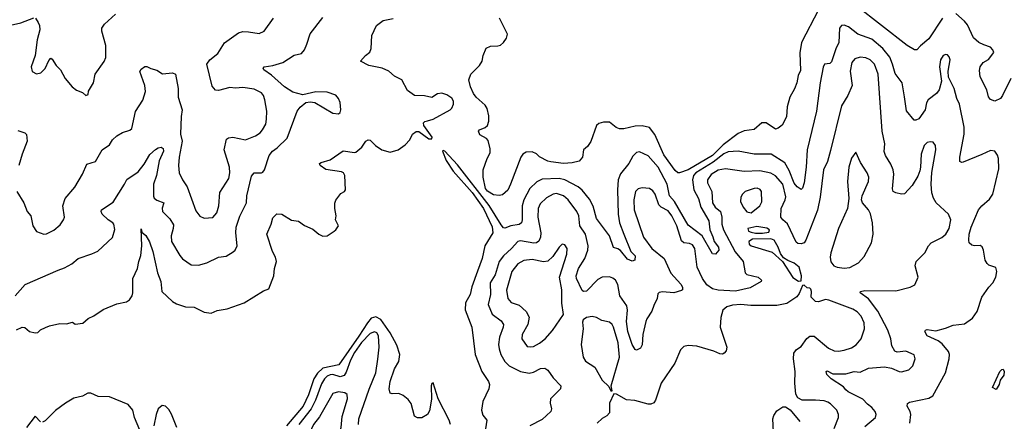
# Model space of a CAD drawing. Extents: x 2133489 to 2292442, y 756223 to 916462.
# Tile 93 of 256: x 2162407 to 2169283, y 840227 to 843035. Entities that reach past the tile are written whole.
import ezdxf

# ---------------------------------------------------------------- set-up
doc = ezdxf.new("R2010")
doc.units = 0

msp = doc.modelspace()

# ---------------------------------------------------------------- linework, layer by layer
at = {"layer": '0CON20XD'}
for points in [[(2162240.3, 843130.3), (2162304.4, 843014.4), (2162335, 842999.2), (2162365, 843000.6), (2162415, 843013.1), (2162505, 843048)], [(2168850, 843045), (2168755, 842901.4), (2168696.8, 842853.2), (2168672.5, 842825), (2168655, 842824), (2168605, 842854), (2168245.6, 843135)], [(2162375, 841104.4), (2162445, 841182.9), (2162675, 841283.1), (2162720, 841300), (2162771.2, 841328.8), (2162815, 841366.5), (2162912.1, 841397.9), (2162952.1, 841417.9), (2163055, 841513.3), (2163070.5, 841569.5), (2163064, 841605), (2163058.8, 841615), (2163025, 841635.7), (2162984.3, 841675), (2162975.8, 841695), (2162978, 841705), (2163059.8, 841760.2), (2163139.5, 841885), (2163155, 841918.8), (2163235, 841970.6), (2163276.4, 842025), (2163315, 842092.5), (2163355, 842128), (2163375, 842140), (2163395, 842143.3), (2163408.8, 842135), (2163412, 842115), (2163380.6, 842049.4), (2163361.6, 841945), (2163341, 841885), (2163341.1, 841801.1), (2163346.6, 841786.6), (2163364.1, 841774.1), (2163414, 841755), (2163401.8, 841718.2), (2163403.8, 841695), (2163455, 841642.5), (2163480.3, 841600.3), (2163479.6, 841575), (2163464.5, 841524.5), (2163466.7, 841485), (2163525, 841386), (2163545, 841362.9), (2163605, 841322), (2163655, 841319.4), (2163715, 841335.6), (2163795, 841374.2), (2163848.7, 841381.3), (2163898.7, 841411.3), (2163912, 841425), (2163925.8, 841455), (2163915.9, 841545), (2163919.1, 841585), (2163945, 841660.8), (2163991.5, 841755), (2163992.5, 841805), (2164025, 841941.2), (2164044.4, 841965.6), (2164095, 841964), (2164105, 841970), (2164115.8, 841985), (2164148.6, 842085), (2164172, 842115), (2164205, 842139.4), (2164275, 842208), (2164344.3, 842395), (2164365, 842424), (2164405, 842456.2), (2164435, 842462), (2164467.3, 842457.3), (2164595, 842381.4), (2164633.9, 842376.1), (2164645, 842387.5), (2164649.4, 842405), (2164646.2, 842456.2), (2164634.3, 842485), (2164615, 842507.1), (2164555, 842529.4), (2164475, 842530), (2164385, 842510), (2164315, 842529.2), (2164255.5, 842565.5), (2164165, 842648.6), (2164112.5, 842685), (2164107.5, 842695), (2164115, 842706.2), (2164175, 842714), (2164245, 842735.6), (2164323.2, 842786.8), (2164375, 842800), (2164395.5, 842824.5), (2164411.9, 842865), (2164434.5, 842935.5), (2164525, 843051.2)], [(2162385, 840868), (2162425, 840886.2), (2162442.3, 840882.3), (2162475, 840856), (2162515, 840846.2), (2162535, 840847.5), (2162552.7, 840867.3), (2162586.7, 840883.3), (2162615, 840896), (2162688.3, 840911.7), (2162735, 840910), (2162775, 840920), (2162795, 840907.5), (2162847.3, 840912.7), (2162884.5, 840945.5), (2162925, 840964.4), (2162991.2, 841008.8), (2163085, 841049.4), (2163153.3, 841063.3), (2163175, 841076.7), (2163193.6, 841105), (2163198.2, 841125), (2163197.5, 841225), (2163230.2, 841295), (2163238.8, 841345), (2163253.5, 841386.5), (2163259.5, 841455), (2163255, 841572.5), (2163260.7, 841550.7), (2163287.4, 841527.4), (2163313.4, 841483.4), (2163338.1, 841415), (2163369.6, 841265), (2163393.3, 841205), (2163398.9, 841135), (2163473.5, 841065), (2163501.8, 841048.2), (2163565, 841027.1), (2163625.9, 841025.9), (2163695, 840989.6), (2163745, 840984.4), (2163787.3, 841002.7), (2163857, 841013), (2163975, 841055.7), (2164110.3, 841139.7), (2164147, 841153), (2164180.8, 841245), (2164185.8, 841295), (2164199.5, 841345), (2164194.6, 841374.6), (2164172.9, 841415), (2164132.9, 841535), (2164163.3, 841605), (2164175, 841650), (2164202.1, 841677.9), (2164237.5, 841675), (2164305, 841634.3), (2164355, 841625.8), (2164395, 841597.5), (2164455, 841570.8), (2164495, 841536.2), (2164525, 841522.9), (2164555, 841523.3), (2164602.1, 841557.9), (2164615, 841566.7), (2164632.5, 841595), (2164613.3, 841635), (2164617.5, 841665), (2164607.5, 841715), (2164608.3, 841751.7), (2164615.8, 841774.2), (2164650.7, 841819.3), (2164675, 841833.3), (2164682.5, 841845), (2164678.1, 841945), (2164668, 841965), (2164655, 841971.4), (2164545, 841988.1), (2164506.2, 842015), (2164500.8, 842029.2), (2164512.4, 842037.6), (2164574.4, 842055.6), (2164665, 842118.8), (2164744.2, 842105.8), (2164755, 842109.4), (2164797.1, 842145), (2164825, 842186.2), (2164840, 842195), (2164855, 842192), (2164892, 842155), (2164937.1, 842125), (2164995, 842108.1), (2165050, 842125), (2165099.1, 842160.9), (2165131.2, 842195), (2165151.2, 842235), (2165175, 842254), (2165195, 842254), (2165265, 842203.5), (2165285, 842201.4), (2165287.8, 842215), (2165230, 842295), (2165226.7, 842315), (2165236.1, 842323.9), (2165255, 842328), (2165295, 842340), (2165414, 842405), (2165425, 842416.7), (2165435.7, 842445), (2165435.8, 842465), (2165425, 842486.2), (2165389.1, 842509.1), (2165355, 842521.2), (2165324.1, 842515.9), (2165285, 842491.2), (2165235, 842504), (2165164.2, 842504.2), (2165115, 842540), (2165076.2, 842615), (2165025, 842641.4), (2164984, 842675), (2164937.2, 842697.2), (2164845, 842714.3), (2164786.2, 842745), (2164821.2, 842785), (2164852.7, 842807.3), (2164861.4, 842835), (2164865.7, 842925), (2164898.6, 842995), (2164945, 843028.6), (2165015.6, 843044.4)], [(2162386.2, 841835), (2162435.5, 841755.5), (2162460, 841695), (2162486.2, 841665), (2162498.8, 841595), (2162524.2, 841554.2), (2162575, 841536.2), (2162595, 841538.8), (2162646.6, 841563.4), (2162689.3, 841600.7), (2162714, 841635), (2162720.8, 841655), (2162708.1, 841735), (2162725.5, 841784.5), (2162792.5, 841865), (2162845.6, 841954.4), (2162876.7, 842025), (2162936.7, 842043.3), (2162982.7, 842125), (2163035, 842161.5), (2163055, 842195.6), (2163085, 842224.3), (2163125, 842246.9), (2163176.3, 842263.7), (2163190, 842275), (2163215.6, 842394.4), (2163267.6, 842472.4), (2163285, 842532.5), (2163282.3, 842575), (2163247, 842673), (2163255, 842690), (2163282.3, 842707.7), (2163295, 842708.8), (2163323.4, 842693.4), (2163365, 842682.9), (2163405, 842657.1), (2163475, 842662.9), (2163494.5, 842654.5), (2163514, 842555), (2163513.6, 842493.6), (2163541.5, 842405), (2163535, 842358), (2163529.6, 842235), (2163542.1, 842185), (2163521.5, 842075), (2163517.3, 842015), (2163521.9, 841965), (2163544.3, 841915), (2163577.8, 841867.8), (2163638.1, 841698.1), (2163665, 841661.2), (2163695, 841648), (2163755, 841652.5), (2163784.3, 841685), (2163797.5, 841735), (2163803.7, 841826.3), (2163867.9, 841925), (2163874.6, 841965), (2163873.1, 842005), (2163835.5, 842125), (2163850.9, 842199.1), (2163865, 842208.9), (2163895, 842213.6), (2163985, 842195.5), (2164055, 842222.9), (2164086.2, 842243.8), (2164103.9, 842265), (2164125.3, 842305), (2164131.3, 842338.7), (2164133.3, 842395), (2164119.3, 842475), (2164110.4, 842505), (2164095, 842524.5), (2164045, 842550.7), (2163965, 842561.6), (2163915, 842557.5), (2163875, 842562.1), (2163795, 842539.5), (2163775, 842542.7), (2163751.5, 842571.5), (2163714.3, 842725), (2163735, 842754), (2163790.3, 842799.7), (2163837, 842873), (2163935, 842943.1), (2163965, 842951.9), (2164005, 842951.4), (2164080.3, 842939.7), (2164115, 842954), (2164178.8, 843045)], [(2162516.7, 843045), (2162536.8, 843016.8), (2162545.8, 842995), (2162546.9, 842965), (2162530, 842895), (2162515.6, 842784.4), (2162486.4, 842706.4), (2162494.2, 842674.2), (2162525, 842656.2), (2162555.7, 842664.3), (2162585, 842693.8), (2162610.9, 842749.1), (2162625, 842766.7), (2162635, 842758.8), (2162661.2, 842715), (2162691.2, 842685), (2162724.2, 842624.2), (2162773.3, 842565), (2162805, 842543.3), (2162846.2, 842526.2), (2162870, 842505), (2162885, 842512.5), (2162886.7, 842535), (2162922, 842595), (2162934, 842655), (2162997.8, 842742.2), (2163008.3, 842771.7), (2163009.4, 842855), (2162980, 842955), (2162980.8, 842975), (2163000, 843005), (2163077.1, 843075)], [(2167984.5, 843104.5), (2167866.9, 842875), (2167855.5, 842804.5), (2167859.6, 842680.4), (2167842.9, 842645), (2167834.3, 842595), (2167818.3, 842551.7), (2167785, 842492.5), (2167766, 842425), (2167762, 842355), (2167731.2, 842298.8), (2167704.2, 842275.8), (2167685, 842270.8), (2167618.8, 842315), (2167590, 842315), (2167535, 842268.6), (2167465, 842259.4), (2167425, 842239.5), (2167320.5, 842159.5), (2167245, 842086.6), (2167075, 841986), (2167015, 841963.8), (2167002.5, 841965), (2166985, 841980), (2166905, 842090.6), (2166843, 842233), (2166805, 842280.6), (2166754, 842294), (2166705, 842290.5), (2166625, 842272.6), (2166595, 842272.9), (2166572.3, 842282.3), (2166525, 842318.5), (2166485, 842318.5), (2166450.8, 842309.2), (2166435.4, 842294.6), (2166395, 842183.3), (2166371.7, 842148.3), (2166343.3, 842125), (2166336.2, 842075), (2166315, 842046.7), (2166265, 842033.8), (2166205, 842030.8), (2166115, 842042.1), (2166095, 842046.5), (2166037.4, 842077.4), (2166015, 842097.1), (2165985, 842112), (2165945, 842108), (2165921.2, 842095), (2165907.1, 842075), (2165835.4, 841884.6), (2165815, 841843.8), (2165778.3, 841811.7), (2165756.4, 841806.4), (2165715, 841810.9), (2165675, 841836.4), (2165659.5, 841855), (2165644.3, 841934.3), (2165643.1, 841985), (2165670.7, 842065), (2165691.5, 842105), (2165691.7, 842131.7), (2165679.6, 842189.6), (2165666, 842205), (2165620, 842230), (2165612, 842255), (2165618, 842265), (2165658.4, 842281.6), (2165674.7, 842295.3), (2165683.8, 842325), (2165683.6, 842363.6), (2165670.5, 842415), (2165657.7, 842437.7), (2165595, 842492.7), (2165575, 842520), (2165555, 842566.2), (2165544.6, 842615), (2165557.5, 842655), (2165616.9, 842715), (2165637.1, 842745), (2165643.8, 842785), (2165664.1, 842835.9), (2165695, 842850), (2165745, 842851.5), (2165765, 842857.8), (2165785.3, 842874.7), (2165806.7, 842905), (2165814, 842935), (2165757.1, 843045)], [(2169328.1, 842625), (2169270.6, 842505), (2169255, 842484.3), (2169216.1, 842466.1), (2169185, 842476.7), (2169171.2, 842495), (2169160, 842545), (2169114.2, 842635), (2169108.8, 842681.2), (2169114.2, 842705), (2169134, 842735), (2169172.7, 842757.3), (2169208.8, 842805), (2169202.5, 842825), (2169185, 842842.2), (2169139.2, 842859.2), (2169104.9, 842874.9), (2169068.1, 842908.1), (2169025, 842998.6), (2169005, 843024.2), (2168945, 843077.5)], [(2168622.5, 840215), (2168628.9, 840275), (2168625.6, 840295), (2168604.4, 840334.4), (2168607.5, 840352.5), (2168619.7, 840360.3), (2168755, 840388.8), (2168782.9, 840405), (2168873, 840567), (2168898, 840665), (2168899.2, 840695), (2168892.5, 840715), (2168849.4, 840769.4), (2168820.6, 840790.6), (2168745, 840825.5), (2168726.9, 840855), (2168732, 840865), (2168745, 840868.8), (2168805, 840860), (2168870.9, 840879.1), (2168925, 840899.1), (2169005, 840908.9), (2169061.4, 840948.6), (2169094, 840996), (2169125.5, 841095), (2169174.6, 841165.4), (2169202.5, 841195), (2169222.5, 841235), (2169230, 841275), (2169223.6, 841303.6), (2169175, 841320), (2169161.7, 841331.7), (2169150, 841355), (2169138, 841425), (2169128.3, 841448.3), (2169115, 841456.7), (2169075, 841454), (2169055, 841458.8), (2169038, 841475), (2169034.4, 841494.4), (2169037.9, 841535), (2169051.5, 841585), (2169102.9, 841705), (2169125.3, 841734.7), (2169180.2, 841779.8), (2169202.9, 841815), (2169243.2, 841993.2), (2169241.5, 842065), (2169235, 842088.8), (2169216.2, 842115), (2169185, 842121.4), (2169126.6, 842093.4), (2168995, 842039.2), (2168985, 842036.2), (2168972, 842045), (2168971.1, 842075), (2169002.1, 842235), (2169002.7, 842285), (2168970.4, 842445), (2168951.8, 842485), (2168931.5, 842555), (2168893.2, 842633.2), (2168891.1, 842675), (2168905.5, 842755), (2168898.6, 842775), (2168885, 842789.2), (2168875, 842792.5), (2168855, 842784.2), (2168836.7, 842755), (2168829.5, 842705), (2168843.1, 842605), (2168826.9, 842545), (2168809.8, 842520.2), (2168750.6, 842475), (2168740, 842455), (2168729.2, 842405), (2168685, 842342.9), (2168665, 842332), (2168653.1, 842333.1), (2168599.1, 842399.1), (2168585.3, 842495.3), (2168568.8, 842595), (2168519.4, 842659.4), (2168502.9, 842725), (2168482.6, 842772.6), (2168433.2, 842833.2), (2168358.6, 842898.6), (2168259.2, 842935), (2168194.2, 842985.8), (2168165, 842996.9), (2168145, 842995.7), (2168131.5, 842975), (2168127.5, 842875), (2168105, 842832.5), (2168075, 842740), (2168065, 842728.8), (2168027.5, 842725), (2168017.7, 842702.3), (2167997.1, 842595), (2167971.3, 842395), (2167905.8, 842125), (2167900, 842005), (2167885.4, 841894.6), (2167873.6, 841856.4), (2167865, 841847.5), (2167835, 841866), (2167815, 841893.3), (2167780.5, 841980.5), (2167748.9, 842035), (2167655, 842095.4), (2167535.4, 842094.6), (2167425, 842115.4), (2167355, 842110.5), (2167325, 842097.5), (2167250.5, 842039.5), (2167127.9, 841965), (2167113.4, 841945), (2167104.5, 841915), (2167113.7, 841845), (2167147.7, 841785), (2167163.8, 841723.8), (2167218.6, 841628.6), (2167226, 841565), (2167248.3, 841518.3), (2167256.5, 841485), (2167286.8, 841445), (2167290, 841425), (2167265, 841396.7), (2167245, 841399.4), (2167171.8, 841525), (2167075, 841598.2), (2166979.1, 841765), (2166943.7, 841805), (2166928.7, 841885), (2166865, 842003.5), (2166795, 842083.1), (2166735, 842111.2), (2166715, 842106.2), (2166689.5, 842080.5), (2166660.7, 842029.3), (2166603.3, 841956.7), (2166586.7, 841915), (2166582.5, 841845), (2166586.7, 841675), (2166595.4, 841615), (2166626.9, 841536.9), (2166675, 841415.6), (2166704, 841385), (2166701.5, 841355), (2166685, 841347.7), (2166650.9, 841360.9), (2166602.5, 841422.5), (2166585, 841434.4), (2166553.6, 841443.6), (2166525.3, 841525), (2166435.4, 841645), (2166412.3, 841732.3), (2166385, 841781.5), (2166334.3, 841844.3), (2166307.2, 841867.2), (2166215, 841916.7), (2166175, 841925.7), (2166055, 841920.8), (2166017.4, 841902.6), (2165970, 841855), (2165927.4, 841775), (2165916.8, 841735), (2165916.7, 841635), (2165911.5, 841615), (2165895, 841602.8), (2165835.7, 841594.3), (2165795, 841578.2), (2165785, 841580.5), (2165768.6, 841601.4), (2165685, 841735.3), (2165465, 842020.3), (2165375, 842116.9), (2165365, 842120), (2165360, 842115), (2165385, 842052), (2165435, 841975.6), (2165566.6, 841826.6), (2165645.9, 841715.9), (2165706.7, 841586.7), (2165710.3, 841545), (2165655, 841454.5), (2165636.7, 841365), (2165605, 841278.2), (2165565, 841168), (2165552.1, 841115), (2165521.2, 841055), (2165517.9, 841007.9), (2165563.5, 840885), (2165587.7, 840695), (2165633.3, 840575), (2165681.2, 840505), (2165688.6, 840485), (2165683.1, 840455), (2165641.9, 840365), (2165631.5, 840305), (2165640.7, 840270.7), (2165669.2, 840235), (2165660, 840175)], [(2168308.3, 840191.7), (2168383.8, 840255), (2168386.7, 840275), (2168380.8, 840295), (2168358.6, 840325), (2168327.5, 840347.5), (2168295, 840383.3), (2168192.7, 840432.7), (2168176.9, 840446.9), (2168158.8, 840468.8), (2168074.4, 840525), (2168044.4, 840555), (2168038, 840575), (2168045, 840580.8), (2168085, 840559.4), (2168175, 840558.5), (2168235, 840575.3), (2168275, 840570.4), (2168335, 840598.2), (2168445, 840608.6), (2168495, 840600), (2168547.5, 840575), (2168565, 840572.5), (2168615, 840588), (2168644, 840615), (2168659.2, 840665), (2168652.3, 840692.3), (2168595, 840718), (2168535, 840712), (2168518.3, 840718.3), (2168496.7, 840755), (2168489.2, 840805), (2168468.5, 840865), (2168398.6, 840998.6), (2168333.7, 841083.7), (2168276.7, 841125), (2168277.5, 841135), (2168308.3, 841141.7), (2168525, 841139.4), (2168625.8, 841164.2), (2168657.3, 841182.7), (2168680, 841235), (2168659.2, 841315), (2168667.5, 841345), (2168727.5, 841405), (2168754.2, 841455), (2168772, 841475), (2168847, 841513), (2168875, 841535.8), (2168897.5, 841575), (2168908.1, 841635), (2168892.5, 841675), (2168807.8, 841755), (2168788.1, 841788.1), (2168776.4, 841825), (2168772.5, 841885), (2168777.3, 841967.3), (2168804.3, 842125), (2168802, 842155), (2168785, 842178), (2168765, 842182), (2168745, 842177.5), (2168721.9, 842155), (2168701.2, 842095), (2168698.1, 842005), (2168691.7, 841978.3), (2168678, 841942), (2168639.4, 841875), (2168585, 841818), (2168563.9, 841816.1), (2168525.9, 841824.1), (2168506.2, 841835), (2168501.7, 841851.7), (2168510.9, 841955), (2168506.2, 841985), (2168490.4, 842025), (2168452.7, 842085), (2168443.9, 842113.9), (2168447.4, 842167.4), (2168429.1, 842255), (2168400.7, 842655), (2168375.4, 842725), (2168345, 842755.5), (2168315, 842769.5), (2168275, 842773.3), (2168239.4, 842760.6), (2168218.6, 842735), (2168206.7, 842675), (2168219.4, 842575), (2168190.9, 842505), (2168145, 842434), (2168068.4, 842121.6), (2168047.8, 842045), (2168020, 841985), (2167995.8, 841795), (2167977.3, 841702.7), (2167895.9, 841494.1), (2167883.9, 841476.1), (2167865, 841467.3), (2167841.3, 841471.3), (2167830, 841480), (2167769.3, 841609.2), (2167736.2, 841636.2), (2167722.9, 841655), (2167723.9, 841715), (2167753.5, 841775), (2167756.8, 841796.8), (2167736.2, 841885), (2167685, 841944.5), (2167653, 841963), (2167575, 841977.6), (2167465, 841974.7), (2167335, 841992.2), (2167285, 841982.7), (2167235, 841952.7), (2167210.9, 841915), (2167211.2, 841895), (2167241.4, 841835), (2167244.6, 841755), (2167264.6, 841725), (2167300, 841695), (2167310.6, 841655), (2167311.1, 841605), (2167322.9, 841565), (2167402.7, 841412.7), (2167458.2, 841345), (2167472.5, 841265), (2167485, 841254.6), (2167564.6, 841234.6), (2167586.2, 841215), (2167583.8, 841205), (2167508.5, 841161.5), (2167405, 841137.6), (2167285, 841143.3), (2167245, 841153.3), (2167205, 841181.1), (2167174.7, 841225), (2167138.8, 841305), (2167120.6, 841435), (2167105, 841461.8), (2167085, 841470), (2167045, 841476.2), (2167029.2, 841489.2), (2166996.6, 841595), (2166960.7, 841665), (2166935, 841699.6), (2166885.6, 841725), (2166870.4, 841740.4), (2166845.3, 841815), (2166828.8, 841838.8), (2166804.7, 841854.7), (2166755, 841858.8), (2166725, 841852.2), (2166706.7, 841833.3), (2166696.1, 841775), (2166698.4, 841705), (2166763.8, 841515), (2166820.8, 841435), (2166907.5, 841365), (2166955, 841263.1), (2167025, 841186.7), (2167036.1, 841165), (2167035, 841146.7), (2167028.8, 841141.2), (2166975, 841124.6), (2166895, 841131.9), (2166871.7, 841128.3), (2166862.3, 841117.7), (2166858, 841085), (2166836.1, 841036.1), (2166822.4, 840997.6), (2166785.8, 840945), (2166778.6, 840925), (2166758.5, 840835), (2166755, 840762.5), (2166741.7, 840738.3), (2166715, 840723.8), (2166705, 840730), (2166685, 840763.8), (2166654.7, 840855), (2166644.3, 840925), (2166650.8, 841005), (2166647.2, 841035), (2166597.5, 841105), (2166583.3, 841185), (2166568, 841215), (2166549.3, 841229.3), (2166526.6, 841236.6), (2166474.3, 841234.3), (2166445, 841220), (2166365, 841137.3), (2166345, 841134.5), (2166335, 841141.4), (2166296.1, 841225), (2166292.7, 841245), (2166308.6, 841295), (2166352.7, 841365), (2166373.8, 841425), (2166377.3, 841455), (2166357.7, 841535), (2166317.6, 841595), (2166311.2, 841665), (2166297.7, 841695), (2166236.4, 841776.4), (2166205, 841804.6), (2166155, 841819.6), (2166132.5, 841815), (2166085, 841788.9), (2166042.1, 841747.9), (2166028.4, 841715), (2166025.3, 841655), (2166047.1, 841545), (2166044.1, 841515), (2166032.1, 841487.9), (2166015, 841475.4), (2165997.2, 841472.8), (2165905, 841489.3), (2165885, 841484.6), (2165841.1, 841435), (2165784.8, 841385.2), (2165756.1, 841343.9), (2165727.5, 841252.5), (2165692.5, 841195), (2165694.7, 841115), (2165678.7, 841045), (2165707.1, 840977.1), (2165770.3, 840930.3), (2165784.6, 840905), (2165783.3, 840885), (2165758, 840815), (2165751.3, 840765), (2165754.7, 840735), (2165767.5, 840695), (2165794.6, 840645), (2165825, 840614.6), (2165905, 840576.2), (2165965, 840564.6), (2165995, 840570.4), (2166045, 840597.1), (2166075, 840600), (2166095, 840585.7), (2166131.5, 840531.5), (2166185.8, 840475), (2166183.1, 840455), (2166114.4, 840385), (2166110.6, 840355), (2166121.5, 840315), (2166115.5, 840295), (2166055, 840240.4), (2165970, 840195)], [(2162395, 842260.6), (2162443.9, 842243.9), (2162455, 842232.5), (2162460.6, 842185), (2162424.5, 842095), (2162401.4, 842015)], [(2168165, 841298.5), (2168205, 841302.7), (2168265.3, 841334.7), (2168305, 841379.2), (2168355.6, 841475), (2168366.7, 841535), (2168362.2, 841615), (2168347.4, 841677.4), (2168334, 841705), (2168292, 841755), (2168285.8, 841775), (2168290.8, 841805), (2168335.4, 841904.6), (2168335.7, 841935), (2168324.5, 841964.5), (2168277.6, 842037.6), (2168245, 842110), (2168215, 842067.5), (2168196.7, 842005), (2168188.2, 841905), (2168197.5, 841785), (2168187.5, 841715), (2168124.6, 841575), (2168071.9, 841405), (2168067.5, 841375), (2168072.3, 841342.3), (2168093.3, 841315), (2168114.5, 841304.5), (2168165, 841298.5)], [(2167515, 841684), (2167575, 841734.3), (2167588.3, 841761.7), (2167586.7, 841835), (2167577.1, 841847.1), (2167556.9, 841856.9), (2167535, 841855.5), (2167473.8, 841835), (2167453.6, 841816.4), (2167442.5, 841795), (2167440.8, 841765), (2167460, 841725), (2167485, 841692.9), (2167515, 841684)], [(2167545, 841542), (2167595, 841543.3), (2167639.3, 841550.7), (2167642.5, 841565), (2167625, 841578), (2167555, 841589.2), (2167492.5, 841575), (2167497, 841557), (2167515, 841548.8), (2167545, 841542)], [(2165975, 840747.3), (2165995, 840751.5), (2166037.1, 840772.9), (2166075.5, 840805), (2166126.9, 840863.1), (2166204.2, 840975), (2166192.6, 841052.6), (2166193.9, 841146.1), (2166176.5, 841235), (2166227.3, 841395), (2166229.4, 841435), (2166215, 841461.2), (2166195, 841466), (2166175, 841445.8), (2166130.9, 841379.1), (2166095, 841347.5), (2166065, 841342.1), (2165985, 841359.2), (2165927.4, 841352.6), (2165885, 841327.9), (2165844.7, 841275), (2165807.5, 841145), (2165816.1, 841086.1), (2165839.2, 841059.2), (2165895, 841039.1), (2165944.5, 840995), (2165963.8, 840955), (2165955.9, 840904.1), (2165915.6, 840835), (2165913.8, 840805), (2165951.2, 840751.2), (2165975, 840747.3)], [(2167845, 841207.5), (2167865, 841210), (2167866.2, 841245), (2167849.2, 841305), (2167815, 841334), (2167771.4, 841351.4), (2167741.2, 841371.2), (2167720, 841400), (2167704, 841445), (2167675, 841493.3), (2167653, 841503), (2167525, 841500), (2167498.8, 841485), (2167500, 841465), (2167513.8, 841455), (2167660.5, 841410.5), (2167734, 841344), (2167805, 841234), (2167845, 841207.5)], [(2168093.8, 840176.2), (2168125.4, 840255), (2168125.5, 840275), (2168112.5, 840305), (2168069.5, 840349.5), (2168050.9, 840360.9), (2168025, 840370), (2167965, 840375.5), (2167870, 840375), (2167841.9, 840391.9), (2167827.5, 840417.5), (2167820, 840495), (2167821.4, 840575), (2167810, 840665), (2167812.9, 840705), (2167830.7, 840729.3), (2167865, 840750.8), (2167904.5, 840805.5), (2167925, 840822.5), (2167955, 840823.1), (2168055, 840737.9), (2168095, 840720.9), (2168125, 840717.3), (2168165, 840724.5), (2168215, 840741.5), (2168248.1, 840761.9), (2168282.5, 840805), (2168306.1, 840873.9), (2168302.9, 840915), (2168282.6, 840962.6), (2168255, 840993.6), (2168225, 841012.3), (2168057.5, 841075), (2168035, 841078), (2167985, 841062.5), (2167965, 841065.8), (2167933.8, 841095), (2167935.8, 841135), (2167930.7, 841150.7), (2167925, 841157.5), (2167905, 841160), (2167885, 841180), (2167873, 841177), (2167849.5, 841120.5), (2167832.9, 841097.1), (2167765, 841052), (2167695, 841036), (2167513.4, 841036.6), (2167443.4, 841043.4), (2167385, 841040.3), (2167345, 841026.9), (2167318.1, 841005), (2167304.2, 840954.2), (2167298.6, 840885), (2167343.9, 840746.1), (2167339.5, 840720.5), (2167326.1, 840703.9), (2167315, 840696.7), (2167295, 840698.8), (2167255, 840717.8), (2167135, 840751.9), (2167075, 840756.9), (2167045, 840750), (2167021.7, 840728.3), (2166980.8, 840635), (2166886.6, 840493.4), (2166848.1, 840375), (2166835, 840357.5), (2166815, 840347.8), (2166795, 840347.5), (2166703, 840373), (2166645, 840378), (2166575, 840416.2), (2166555, 840420), (2166526.7, 840355), (2166525, 840287.5), (2166506.7, 840265), (2166475, 840248), (2166438.8, 840215)], [(2165414.5, 840205), (2165405.6, 840235), (2165328.5, 840385), (2165295, 840497.5), (2165285, 840492.5), (2165280, 840475), (2165283, 840383), (2165268.3, 840301.7), (2165255, 840274), (2165215, 840252.9), (2165185, 840251.2), (2165165, 840263.3), (2165141.2, 840351.2), (2165119.7, 840379.7), (2165085, 840408), (2165055, 840421.4), (2165008.8, 840418.8), (2164994.6, 840424.6), (2164986.9, 840455), (2164993.8, 840505), (2165025.4, 840594.6), (2165055.5, 840645), (2165060.9, 840695), (2165040.8, 840760.8), (2164994.7, 840845), (2164929.1, 840939.1), (2164895, 840957.4), (2164861.6, 840948.4), (2164835, 840916.9), (2164776.3, 840823.7), (2164636.8, 840623.2), (2164525, 840598), (2164486.1, 840565), (2164460.5, 840525), (2164425, 840413.3), (2164386.4, 840333.6), (2164271, 840195)], [(2166545, 840440), (2166537.5, 840475), (2166594.7, 840675.3), (2166587.4, 840775), (2166552.7, 840885), (2166543.6, 840903.6), (2166525, 840920), (2166472.9, 840932.9), (2166434.4, 840954.4), (2166405, 840961.4), (2166365, 840952.5), (2166342.5, 840937.5), (2166338.3, 840921.7), (2166342, 840875), (2166328.5, 840765), (2166342.5, 840675), (2166357.3, 840647.3), (2166423.8, 840605), (2166473.8, 840515), (2166520, 840470), (2166535, 840440), (2166545, 840440)], [(2164773.9, 840205), (2164774.7, 840245), (2164847.1, 840452.9), (2164893.7, 840566.3), (2164908.4, 840661.6), (2164917, 840745), (2164911.6, 840825), (2164900, 840845), (2164885, 840853.9), (2164855, 840842.1), (2164795, 840778.7), (2164745, 840709.3), (2164716.3, 840655), (2164687.8, 840572.2), (2164672.2, 840547.8), (2164645, 840538), (2164595, 840553.8), (2164575, 840553.3), (2164555, 840544.1), (2164535.3, 840525), (2164515, 840489.5), (2164471.7, 840375), (2164442.2, 840315), (2164357.6, 840205)], [(2169225, 840450), (2169200, 840465), (2169252, 840575), (2169265, 840590), (2169275, 840592.5), (2169281.2, 840575), (2169278.8, 840551.2), (2169254.2, 840515.8), (2169245.6, 840484.4), (2169225, 840450)], [(2164545, 839912.9), (2164574.5, 839935.5), (2164622.3, 840035), (2164629.3, 840095), (2164651.3, 840185), (2164659.1, 840260.9), (2164695.5, 840385), (2164694.3, 840414.3), (2164677.3, 840427.3), (2164633.7, 840433.7), (2164595, 840421.5), (2164501, 840259), (2164458.2, 840205), (2164446, 840175), (2164471.5, 840025), (2164490.9, 839955), (2164515, 839922.5), (2164545, 839912.9)], [(2163245.8, 840165.8), (2163208.6, 840255), (2163197.8, 840305), (2163165.8, 840345), (2163035, 840398.6), (2162955, 840401.9), (2162905, 840424.2), (2162883.6, 840423.6), (2162845, 840404.3), (2162785, 840388.9), (2162727.1, 840355), (2162657.6, 840302.4), (2162585, 840232), (2162567.7, 840222.3)], [(2163504, 840184), (2163467.6, 840277.6), (2163449.3, 840309.3), (2163425, 840333.1), (2163403.1, 840336.9), (2163375.3, 840314.7), (2163360.9, 840275), (2163345, 840196.2)], [(2167670, 840155), (2167665.8, 840245), (2167672.6, 840267.4), (2167695, 840301.2), (2167735, 840328.8), (2167755, 840328.8), (2167787.8, 840307.8), (2167855, 840225.6)], [(2162552.5, 840225), (2162515, 840262.5), (2162455, 840183.1)]]:
    msp.add_lwpolyline(points, dxfattribs=at)

doc.saveas('drawing.dxf')
